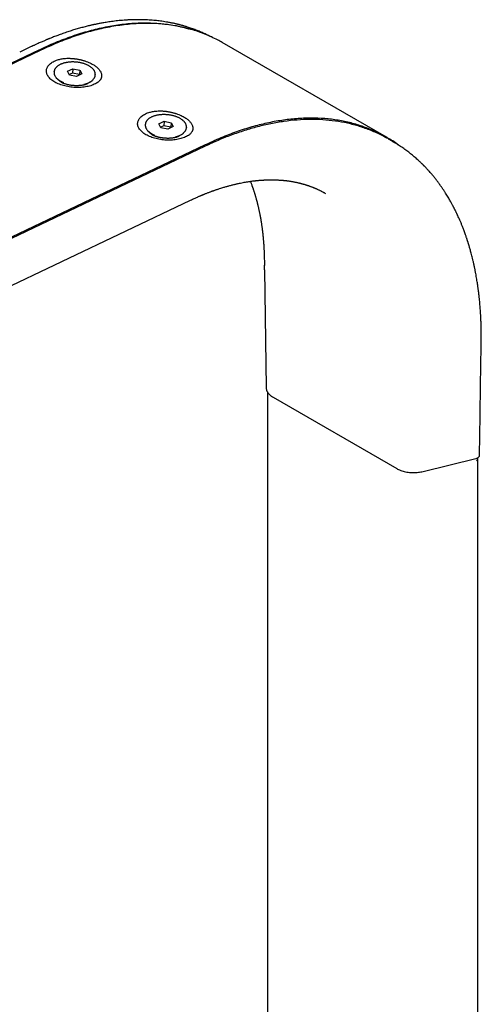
# Model space of a CAD drawing. Header units: millimetres. Extents: x 8 to 1894, y 12 to 2723.
# Tile 55 of 152: x 1673 to 1762, y 1060 to 1251. Entities that reach past the tile are written whole.
import ezdxf

# ---------------------------------------------------------------- set-up
doc = ezdxf.new("R2010")
doc.units = ezdxf.units.MM

msp = doc.modelspace()

# ---------------------------------------------------------------- linework, layer by layer
at = {"color": 7, "linetype": 'Continuous', "lineweight": 30}
for p, q in [((1676.99, 1245.22), (1453.69, 1138.87)), ((1676.55, 1245.25), (1455.01, 1139.74)), ((1674.99, 1245.85), (1672.87, 1244.85)), ((1743.94, 1228.33), (1712.12, 1246.7)), ((1680.21, 1243.36), (1680.38, 1243.42)), ((1682.14, 1241.15), (1683.16, 1241.64)), ((1683.16, 1241.64), (1683.1, 1240.79)), ((1683.16, 1241.64), (1684.55, 1241.37)), ((1684.55, 1241.37), (1684.49, 1240.52)), ((1684.55, 1241.37), (1684.93, 1240.62)), ((1679.54, 1241.05), (1679.53, 1240.97)), ((1680.32, 1239.54), (1681.15, 1238.89)), ((1682.52, 1240.4), (1682.14, 1241.15)), ((1683.1, 1240.79), (1682.48, 1240.49)), ((1683.91, 1240.13), (1682.52, 1240.4)), ((1684.49, 1240.52), (1683.1, 1240.79)), ((1684.93, 1240.62), (1683.91, 1240.13)), ((1684.54, 1240.43), (1684.49, 1240.52)), ((1687.51, 1240.39), (1687.52, 1240.47)), ((1687.51, 1240.39), (1687.51, 1240.39)), ((1687.52, 1240.5), (1687.52, 1240.47)), ((1681, 1238.97), (1681.01, 1239)), ((1685.61, 1238.57), (1686.53, 1239.09)), ((1685.76, 1238.65), (1685.77, 1238.62)), ((1688.11, 1239.05), (1687.91, 1238.92)), ((1688.2, 1239.16), (1688.11, 1239.05)), ((1697.89, 1233.16), (1698.06, 1233.22)), ((1697.22, 1230.84), (1697.21, 1230.77)), ((1699.82, 1230.95), (1700.84, 1231.43)), ((1700.2, 1230.2), (1699.82, 1230.95)), ((1700.78, 1230.58), (1700.15, 1230.29)), ((1701.59, 1229.93), (1700.2, 1230.2)), ((1700.84, 1231.43), (1700.78, 1230.58)), ((1702.17, 1230.32), (1700.78, 1230.58)), ((1700.84, 1231.43), (1702.23, 1231.16)), ((1702.61, 1230.41), (1701.59, 1229.93)), ((1702.23, 1231.16), (1702.17, 1230.32)), ((1702.21, 1230.23), (1702.17, 1230.32)), ((1702.23, 1231.16), (1702.61, 1230.41)), ((1705.19, 1230.19), (1705.2, 1230.26)), ((1705.19, 1230.18), (1705.19, 1230.19)), ((1705.2, 1230.3), (1705.2, 1230.26)), ((1697.99, 1229.34), (1698.83, 1228.69)), ((1698.68, 1228.76), (1698.69, 1228.79)), ((1703.29, 1228.36), (1704.21, 1228.89)), ((1703.44, 1228.45), (1703.45, 1228.42)), ((1705.79, 1228.84), (1705.59, 1228.71)), ((1705.87, 1228.96), (1705.79, 1228.84)), ((1745.16, 1227.52), (1744.35, 1227.99)), ((1708.81, 1226.85), (1485.51, 1120.5)), ((1708.83, 1226.61), (1487.29, 1121.11)), ((1745.23, 1227.47), (1745.15, 1227.52)), ((1745.15, 1227.5), (1745.22, 1227.46)), ((1495.99, 1116.13), (1705.98, 1216.14)), ((1720.28, 1203.51), (1720.28, 1202.69)), ((1720.29, 1202.64), (1720.29, 1202.69)), ((1720.29, 1202.64), (1720.63, 1179.78)), ((1762.33, 1189.51), (1762.33, 1190.32)), ((1762.32, 1189.51), (1762.32, 1189.49)), ((1720.88, 1178.96), (1720.88, 401.51)), ((1721.99, 1177.91), (1745.93, 1164.09)), ((1751.05, 1163.52), (1761.28, 1166.03)), ((1761.63, 386.59), (1761.63, 1166.17))]:
    msp.add_line(p, q, dxfattribs=at)
at = {"color": 7, "linetype": 'Continuous', "lineweight": 30, "flags": 128}
for points in [[(1679.54, 1241.05), (1679.54, 1241.06), (1679.54, 1241.08)], [(1697.22, 1230.84), (1697.22, 1230.86), (1697.22, 1230.87)]]:
    msp.add_lwpolyline(points, dxfattribs=at)
at = {"color": 7, "linetype": 'Continuous', "lineweight": 30}
for centre, radius, start, end in [((1682.54, 1242.32), 3.55, 223.1189, 250.1055), ((1684.65, 1242.33), 3.74, 281.396, 307.3141), ((1700.22, 1232.11), 3.55, 223.1189, 250.1055), ((1702.32, 1232.12), 3.74, 281.396, 307.3141), ((1761.18, 1165.88), 0.365, 306.4327, 339.9544)]:
    msp.add_arc(centre, radius, start, end, dxfattribs=at)
for points, knots in [([(1709.96, 1247.81), (1709.86, 1247.86), (1709.66, 1247.97), (1709.21, 1248.19), (1708.62, 1248.48), (1707.98, 1248.76), (1707.45, 1248.97), (1707.03, 1249.14), (1706.61, 1249.3), (1706.2, 1249.45), (1705.8, 1249.58), (1705.44, 1249.7), (1705.12, 1249.8), (1704.84, 1249.88), (1704.59, 1249.96), (1704.37, 1250.02), (1704.17, 1250.07), (1704, 1250.12), (1703.84, 1250.16), (1703.69, 1250.2), (1703.52, 1250.24), (1703.31, 1250.29), (1703.07, 1250.35), (1702.8, 1250.41), (1702.52, 1250.47), (1702.12, 1250.55), (1701.62, 1250.64), (1701.02, 1250.74), (1700.45, 1250.83), (1699.91, 1250.9), (1699.38, 1250.96), (1698.83, 1251.01), (1698.24, 1251.06), (1697.6, 1251.1), (1696.92, 1251.13), (1696.37, 1251.14), (1695.96, 1251.14), (1695.72, 1251.14), (1695.48, 1251.14), (1695.23, 1251.14), (1694.98, 1251.13), (1694.75, 1251.13), (1694.55, 1251.12), (1694.41, 1251.11), (1694.3, 1251.11), (1694.2, 1251.11), (1694.13, 1251.1), (1694.06, 1251.1), (1693.97, 1251.1), (1693.86, 1251.09), (1693.72, 1251.08), (1693.54, 1251.07), (1693.34, 1251.06), (1692.97, 1251.03), (1692.47, 1250.99), (1691.84, 1250.93), (1691.25, 1250.86), (1690.68, 1250.79), (1690.14, 1250.71), (1689.65, 1250.63), (1689.2, 1250.56), (1688.79, 1250.49), (1688.42, 1250.42), (1688.09, 1250.35), (1687.8, 1250.3), (1687.55, 1250.24), (1687.34, 1250.2), (1687.15, 1250.16), (1686.96, 1250.11), (1686.73, 1250.06), (1686.45, 1250), (1686.12, 1249.92), (1685.74, 1249.82), (1685.32, 1249.72), (1684.88, 1249.6), (1684.44, 1249.48), (1684, 1249.35), (1683.55, 1249.22), (1683.1, 1249.08), (1682.64, 1248.93), (1682.17, 1248.78), (1681.69, 1248.62), (1681.2, 1248.45), (1680.73, 1248.28), (1680.28, 1248.11), (1679.85, 1247.95), (1679.45, 1247.8), (1679.08, 1247.65), (1678.8, 1247.54), (1678.6, 1247.46), (1678.48, 1247.41), (1678.36, 1247.36), (1678.25, 1247.32), (1678.13, 1247.27), (1677.97, 1247.2), (1677.76, 1247.11), (1677.51, 1247), (1677.2, 1246.87), (1676.85, 1246.71), (1676.45, 1246.53), (1676, 1246.33), (1675.51, 1246.1), (1675.16, 1245.93), (1674.98, 1245.85)], [0, 0, 0, 0, 0.010111, 0.021021, 0.046257, 0.070807, 0.085096, 0.099143, 0.112947, 0.12651, 0.139812, 0.152245, 0.161974, 0.170846, 0.178862, 0.186021, 0.192323, 0.197768, 0.202409, 0.206654, 0.212018, 0.218503, 0.226108, 0.234734, 0.243448, 0.252019, 0.270971, 0.289151, 0.306156, 0.321901, 0.33747, 0.353515, 0.370422, 0.389075, 0.409023, 0.429525, 0.436463, 0.443419, 0.450392, 0.457382, 0.46439, 0.471281, 0.477295, 0.480784, 0.483823, 0.48641, 0.488547, 0.490249, 0.492467, 0.495529, 0.499532, 0.504477, 0.510364, 0.516786, 0.535168, 0.55242, 0.568543, 0.584565, 0.599291, 0.612723, 0.624871, 0.635904, 0.645879, 0.654797, 0.662658, 0.669462, 0.675209, 0.679596, 0.684609, 0.690663, 0.69811, 0.706951, 0.717321, 0.728788, 0.740392, 0.752071, 0.763826, 0.775658, 0.787565, 0.799548, 0.812185, 0.824905, 0.837709, 0.850443, 0.862296, 0.873149, 0.884118, 0.893833, 0.902294, 0.905848, 0.909122, 0.912118, 0.914835, 0.917736, 0.921875, 0.927293, 0.93399, 0.941967, 0.951225, 0.961564, 0.973138, 0.98595, 1, 1, 1, 1]), ([(1676.55, 1245.25), (1677.09, 1245.51), (1678.17, 1246.02), (1679.8, 1246.73), (1681.45, 1247.38), (1683.09, 1247.99), (1684.75, 1248.53), (1686.38, 1249), (1687.97, 1249.41), (1689.54, 1249.75), (1691.1, 1250.03), (1692.65, 1250.26), (1694.23, 1250.42), (1695.83, 1250.52), (1697.45, 1250.54), (1699.05, 1250.49), (1700.63, 1250.36), (1702.18, 1250.16), (1703.68, 1249.88), (1704.86, 1249.61), (1705.52, 1249.41), (1705.72, 1249.35)], [0, 0, 0, 0, 0.051381, 0.103322, 0.155812, 0.208835, 0.262376, 0.316418, 0.367815, 0.419625, 0.471831, 0.524415, 0.577358, 0.633879, 0.690758, 0.74797, 0.80549, 0.863289, 0.921339, 0.976277, 1, 1, 1, 1]), ([(1712.12, 1246.7), (1711.82, 1246.87), (1711.14, 1247.26), (1710.01, 1247.81), (1708.74, 1248.36), (1707.42, 1248.85), (1706.07, 1249.28), (1704.69, 1249.64), (1703.28, 1249.93), (1701.87, 1250.15), (1700.46, 1250.31), (1699.05, 1250.4), (1697.62, 1250.43), (1696.17, 1250.4), (1694.66, 1250.32), (1693.1, 1250.16), (1691.5, 1249.94), (1689.88, 1249.65), (1688.25, 1249.3), (1686.61, 1248.88), (1684.99, 1248.41), (1683.39, 1247.88), (1681.8, 1247.3), (1680.21, 1246.67), (1678.6, 1245.98), (1677.53, 1245.47), (1676.99, 1245.22)], [0, 0, 0, 0, 0.0321795, 0.0728979, 0.1164249, 0.159779, 0.2029999, 0.2461273, 0.2892012, 0.332262, 0.3728865, 0.4135688, 0.4543424, 0.4952407, 0.5362967, 0.5798615, 0.6232513, 0.6665055, 0.7096641, 0.7527673, 0.7958556, 0.8365045, 0.8772098, 0.9180052, 0.9589242, 1, 1, 1, 1]), ([(1680.41, 1243.4), (1680.51, 1243.43), (1680.74, 1243.49), (1681.11, 1243.57), (1681.54, 1243.63), (1681.87, 1243.65), (1682.06, 1243.66), (1682.12, 1243.66), (1682.18, 1243.66), (1682.26, 1243.66), (1682.39, 1243.66), (1682.6, 1243.65), (1682.85, 1243.64), (1683.06, 1243.63), (1683.23, 1243.61), (1683.38, 1243.6), (1683.52, 1243.58), (1683.65, 1243.56), (1683.83, 1243.54), (1684.05, 1243.5), (1684.31, 1243.45), (1684.57, 1243.4), (1684.82, 1243.34), (1685.06, 1243.28), (1685.3, 1243.21), (1685.62, 1243.1), (1686.03, 1242.96), (1686.49, 1242.76), (1686.88, 1242.56), (1687.22, 1242.36), (1687.5, 1242.17), (1687.76, 1241.97), (1687.99, 1241.77), (1688.19, 1241.57), (1688.36, 1241.35), (1688.51, 1241.13), (1688.62, 1240.9), (1688.7, 1240.67), (1688.75, 1240.44), (1688.76, 1240.22), (1688.73, 1240.03), (1688.69, 1239.87), (1688.64, 1239.74), (1688.58, 1239.62), (1688.49, 1239.48), (1688.37, 1239.33), (1688.25, 1239.22), (1688.2, 1239.16)], [0, 0, 0, 0, 0.026706, 0.056376, 0.088943, 0.124307, 0.127573, 0.131516, 0.136134, 0.141423, 0.14738, 0.165175, 0.18706, 0.199308, 0.210844, 0.221678, 0.231815, 0.241263, 0.250026, 0.269462, 0.288623, 0.307519, 0.326159, 0.34455, 0.362703, 0.380626, 0.421583, 0.461437, 0.500284, 0.531704, 0.563029, 0.594251, 0.625413, 0.654958, 0.685273, 0.716935, 0.750003, 0.782787, 0.812618, 0.843842, 0.875358, 0.894115, 0.911996, 0.928983, 0.94506, 0.974422, 1, 1, 1, 1]), ([(1684.54, 1242.81), (1684.5, 1242.82), (1684.36, 1242.84), (1684.14, 1242.88), (1683.87, 1242.91), (1683.6, 1242.93), (1683.34, 1242.94), (1683.07, 1242.94), (1682.8, 1242.94), (1682.54, 1242.92), (1682.28, 1242.89), (1682.02, 1242.85), (1681.78, 1242.81), (1681.54, 1242.75), (1681.31, 1242.69), (1681.09, 1242.61), (1680.88, 1242.53), (1680.68, 1242.44), (1680.5, 1242.34), (1680.33, 1242.23), (1680.17, 1242.12), (1680.03, 1242), (1679.91, 1241.87), (1679.8, 1241.74), (1679.71, 1241.6), (1679.64, 1241.46), (1679.58, 1241.31), (1679.55, 1241.18), (1679.55, 1241.11), (1679.54, 1241.08)], [0, 0, 0, 0, 0.020237, 0.058604, 0.096967, 0.135325, 0.173684, 0.212046, 0.250416, 0.288799, 0.3272, 0.365623, 0.404073, 0.442556, 0.481075, 0.519636, 0.558239, 0.596886, 0.635571, 0.674282, 0.712991, 0.751654, 0.79021, 0.828586, 0.866701, 0.904485, 0.941907, 0.978994, 1, 1, 1, 1]), ([(1687.52, 1240.51), (1687.52, 1240.54), (1687.52, 1240.63), (1687.51, 1240.76), (1687.47, 1240.91), (1687.42, 1241.06), (1687.35, 1241.2), (1687.26, 1241.35), (1687.16, 1241.49), (1687.04, 1241.63), (1686.9, 1241.76), (1686.75, 1241.89), (1686.58, 1242.02), (1686.4, 1242.13), (1686.2, 1242.25), (1685.99, 1242.35), (1685.77, 1242.45), (1685.54, 1242.54), (1685.31, 1242.62), (1685.06, 1242.69), (1684.81, 1242.76), (1684.63, 1242.79), (1684.54, 1242.81)], [0, 0, 0, 0, 0.033492, 0.082449, 0.131543, 0.180948, 0.230772, 0.281048, 0.331738, 0.382762, 0.434022, 0.485426, 0.536901, 0.58839, 0.639856, 0.691283, 0.742665, 0.794001, 0.845294, 0.896547, 0.947767, 1, 1, 1, 1]), ([(1679.53, 1240.99), (1679.53, 1240.98), (1679.53, 1240.93), (1679.53, 1240.83), (1679.54, 1240.68), (1679.58, 1240.53), (1679.63, 1240.39), (1679.7, 1240.24), (1679.79, 1240.09), (1679.87, 1239.98), (1679.92, 1239.92), (1679.94, 1239.9)], [0, 0, 0, 0, 0.004365, 0.137725, 0.271, 0.404648, 0.539143, 0.674779, 0.811644, 0.949637, 1, 1, 1, 1]), ([(1686.92, 1239.36), (1686.96, 1239.39), (1687.04, 1239.46), (1687.14, 1239.57), (1687.25, 1239.71), (1687.34, 1239.84), (1687.41, 1239.99), (1687.47, 1240.13), (1687.5, 1240.26), (1687.51, 1240.35), (1687.51, 1240.39)], [0, 0, 0, 0, 0.092705, 0.230302, 0.367256, 0.503274, 0.638115, 0.771665, 0.904018, 1, 1, 1, 1]), ([(1686.08, 1238.77), (1686.08, 1238.77), (1686.08, 1238.77), (1686.07, 1238.77), (1686.05, 1238.75), (1686.01, 1238.73), (1685.95, 1238.7), (1685.88, 1238.66), (1685.79, 1238.63), (1685.68, 1238.59), (1685.56, 1238.55), (1685.42, 1238.51), (1685.27, 1238.47), (1685.1, 1238.44), (1684.92, 1238.41), (1684.73, 1238.38), (1684.53, 1238.36), (1684.31, 1238.35), (1684.09, 1238.34), (1683.87, 1238.33), (1683.64, 1238.34), (1683.41, 1238.35), (1683.18, 1238.37), (1682.95, 1238.39), (1682.72, 1238.43), (1682.5, 1238.47), (1682.29, 1238.51), (1682.08, 1238.56), (1681.89, 1238.61), (1681.7, 1238.67), (1681.53, 1238.73), (1681.38, 1238.79), (1681.24, 1238.85), (1681.12, 1238.91), (1681.01, 1238.96), (1680.92, 1239.02), (1680.84, 1239.06), (1680.79, 1239.1), (1680.75, 1239.13), (1680.72, 1239.15), (1680.71, 1239.16), (1680.72, 1239.16), (1680.72, 1239.16)], [0, 0, 0, 0, 0.004732, 0.028724, 0.052448, 0.076081, 0.09977, 0.123598, 0.147667, 0.172056, 0.196818, 0.221987, 0.247576, 0.273584, 0.299994, 0.326782, 0.353914, 0.381348, 0.409039, 0.436941, 0.465003, 0.493172, 0.521399, 0.549625, 0.577786, 0.605831, 0.63371, 0.661376, 0.688785, 0.715895, 0.742673, 0.769092, 0.795136, 0.820801, 0.8461, 0.871066, 0.895752, 0.920239, 0.94463, 0.96906, 0.993643, 1, 1, 1, 1]), ([(1702.22, 1232.6), (1702.18, 1232.61), (1702.04, 1232.64), (1701.82, 1232.67), (1701.55, 1232.7), (1701.28, 1232.72), (1701.01, 1232.74), (1700.74, 1232.74), (1700.48, 1232.73), (1700.21, 1232.71), (1699.96, 1232.69), (1699.7, 1232.65), (1699.46, 1232.6), (1699.22, 1232.55), (1698.99, 1232.48), (1698.77, 1232.41), (1698.56, 1232.33), (1698.36, 1232.23), (1698.18, 1232.13), (1698, 1232.03), (1697.85, 1231.91), (1697.71, 1231.79), (1697.58, 1231.66), (1697.48, 1231.53), (1697.39, 1231.39), (1697.31, 1231.25), (1697.26, 1231.11), (1697.23, 1230.98), (1697.22, 1230.9), (1697.22, 1230.87)], [0, 0, 0, 0, 0.0202374, 0.0586037, 0.0969666, 0.135325, 0.1736837, 0.212046, 0.2504162, 0.2887991, 0.3271996, 0.3656226, 0.404073, 0.4425557, 0.4810754, 0.5196358, 0.5582394, 0.5968859, 0.6355707, 0.6742821, 0.7129912, 0.7516537, 0.7902104, 0.8285865, 0.8667007, 0.9044847, 0.9419074, 0.9789944, 1, 1, 1, 1]), ([(1698.09, 1233.19), (1698.19, 1233.22), (1698.41, 1233.29), (1698.79, 1233.36), (1699.22, 1233.42), (1699.54, 1233.44), (1699.74, 1233.45), (1699.8, 1233.45), (1699.86, 1233.45), (1699.93, 1233.45), (1700.07, 1233.45), (1700.28, 1233.45), (1700.53, 1233.44), (1700.74, 1233.42), (1700.9, 1233.41), (1701.06, 1233.39), (1701.2, 1233.38), (1701.33, 1233.36), (1701.51, 1233.33), (1701.72, 1233.3), (1701.99, 1233.25), (1702.25, 1233.2), (1702.5, 1233.14), (1702.74, 1233.07), (1702.97, 1233), (1703.3, 1232.9), (1703.71, 1232.75), (1704.17, 1232.55), (1704.56, 1232.35), (1704.9, 1232.16), (1705.18, 1231.97), (1705.44, 1231.77), (1705.67, 1231.57), (1705.87, 1231.36), (1706.04, 1231.15), (1706.19, 1230.93), (1706.3, 1230.69), (1706.38, 1230.46), (1706.42, 1230.24), (1706.43, 1230.02), (1706.41, 1229.82), (1706.36, 1229.66), (1706.32, 1229.54), (1706.26, 1229.42), (1706.17, 1229.28), (1706.05, 1229.12), (1705.93, 1229.01), (1705.87, 1228.96)], [0, 0, 0, 0, 0.026706, 0.056376, 0.088942, 0.124307, 0.127572, 0.131515, 0.136132, 0.141421, 0.147378, 0.165174, 0.18706, 0.199307, 0.210844, 0.221677, 0.231815, 0.241262, 0.250026, 0.269462, 0.288623, 0.307519, 0.326158, 0.34455, 0.362703, 0.380626, 0.421583, 0.461436, 0.500284, 0.531702, 0.563028, 0.594251, 0.625413, 0.654958, 0.685273, 0.716935, 0.750003, 0.782787, 0.812618, 0.843842, 0.875358, 0.894115, 0.911995, 0.928983, 0.94506, 0.974421, 1, 1, 1, 1]), ([(1705.2, 1230.3), (1705.2, 1230.34), (1705.2, 1230.42), (1705.18, 1230.55), (1705.15, 1230.7), (1705.1, 1230.85), (1705.03, 1231), (1704.94, 1231.14), (1704.84, 1231.28), (1704.72, 1231.42), (1704.58, 1231.56), (1704.42, 1231.69), (1704.26, 1231.81), (1704.07, 1231.93), (1703.88, 1232.04), (1703.67, 1232.15), (1703.45, 1232.24), (1703.22, 1232.33), (1702.98, 1232.41), (1702.74, 1232.49), (1702.48, 1232.55), (1702.31, 1232.59), (1702.22, 1232.6)], [0, 0, 0, 0, 0.033492, 0.082449, 0.131543, 0.180948, 0.230772, 0.281048, 0.331738, 0.382762, 0.434022, 0.485426, 0.536901, 0.58839, 0.639856, 0.691283, 0.742665, 0.794001, 0.845294, 0.896547, 0.947767, 1, 1, 1, 1]), ([(1746.24, 1226.86), (1746.22, 1226.87), (1745.54, 1227.41), (1744.09, 1228.28), (1741.87, 1229.46), (1739.53, 1230.4), (1737.11, 1231.15), (1734.59, 1231.67), (1731.99, 1231.99), (1729.29, 1232.09), (1726.51, 1231.97), (1723.67, 1231.65), (1720.78, 1231.11), (1717.84, 1230.37), (1714.87, 1229.41), (1711.86, 1228.26), (1709.83, 1227.32), (1708.81, 1226.85)], [0, 0, 0, 0, 0.001903, 0.073384, 0.1453, 0.216856, 0.288001, 0.358943, 0.429893, 0.501063, 0.572662, 0.644234, 0.715386, 0.786327, 0.857269, 0.928423, 1, 1, 1, 1]), ([(1744.14, 1228.08), (1743.8, 1228.28), (1742.78, 1228.87), (1740.97, 1229.67), (1738.75, 1230.47), (1736.44, 1231.08), (1734.07, 1231.5), (1731.63, 1231.75), (1729.16, 1231.82), (1726.65, 1231.71), (1724.11, 1231.43), (1721.55, 1230.99), (1718.99, 1230.4), (1716.43, 1229.66), (1713.88, 1228.78), (1711.35, 1227.78), (1709.66, 1227), (1708.83, 1226.61)], [0, 0, 0, 0, 0.036838, 0.10923, 0.181387, 0.253219, 0.324641, 0.395567, 0.465918, 0.535619, 0.604602, 0.672799, 0.740148, 0.806591, 0.872078, 0.936561, 1, 1, 1, 1]), ([(1697.21, 1230.78), (1697.21, 1230.78), (1697.2, 1230.73), (1697.21, 1230.63), (1697.22, 1230.48), (1697.26, 1230.33), (1697.31, 1230.18), (1697.38, 1230.03), (1697.46, 1229.89), (1697.54, 1229.78), (1697.6, 1229.71), (1697.61, 1229.7)], [0, 0, 0, 0, 0.004365, 0.137725, 0.271, 0.404648, 0.539143, 0.674779, 0.811644, 0.949637, 1, 1, 1, 1]), ([(1704.6, 1229.16), (1704.63, 1229.19), (1704.71, 1229.25), (1704.82, 1229.37), (1704.93, 1229.5), (1705.02, 1229.64), (1705.09, 1229.78), (1705.14, 1229.93), (1705.18, 1230.06), (1705.18, 1230.15), (1705.19, 1230.18)], [0, 0, 0, 0, 0.092705, 0.230302, 0.367256, 0.503274, 0.638115, 0.771665, 0.904018, 1, 1, 1, 1]), ([(1703.76, 1228.57), (1703.76, 1228.57), (1703.76, 1228.57), (1703.75, 1228.56), (1703.73, 1228.55), (1703.69, 1228.52), (1703.63, 1228.49), (1703.55, 1228.46), (1703.47, 1228.42), (1703.36, 1228.38), (1703.24, 1228.35), (1703.1, 1228.31), (1702.95, 1228.27), (1702.78, 1228.24), (1702.6, 1228.2), (1702.41, 1228.18), (1702.2, 1228.16), (1701.99, 1228.14), (1701.77, 1228.13), (1701.55, 1228.13), (1701.32, 1228.13), (1701.09, 1228.15), (1700.86, 1228.16), (1700.63, 1228.19), (1700.4, 1228.22), (1700.18, 1228.26), (1699.96, 1228.3), (1699.76, 1228.35), (1699.56, 1228.41), (1699.38, 1228.46), (1699.21, 1228.52), (1699.06, 1228.58), (1698.92, 1228.64), (1698.79, 1228.7), (1698.69, 1228.76), (1698.6, 1228.81), (1698.52, 1228.86), (1698.47, 1228.9), (1698.43, 1228.93), (1698.4, 1228.95), (1698.39, 1228.96), (1698.39, 1228.96), (1698.39, 1228.96)], [0, 0, 0, 0, 0.004732, 0.028724, 0.052448, 0.076081, 0.09977, 0.123598, 0.147667, 0.172056, 0.196818, 0.221987, 0.247576, 0.273584, 0.299994, 0.326782, 0.353914, 0.381348, 0.409039, 0.436941, 0.465003, 0.493172, 0.521399, 0.549625, 0.577786, 0.605831, 0.63371, 0.661376, 0.688785, 0.715895, 0.742673, 0.769092, 0.795136, 0.820801, 0.8461, 0.871066, 0.895752, 0.920239, 0.94463, 0.96906, 0.993643, 1, 1, 1, 1]), ([(1761.08, 1202.84), (1761.07, 1202.91), (1761.01, 1203.2), (1760.9, 1203.69), (1760.76, 1204.3), (1760.63, 1204.85), (1760.5, 1205.36), (1760.38, 1205.82), (1760.27, 1206.24), (1760.17, 1206.61), (1760.08, 1206.93), (1760, 1207.2), (1759.93, 1207.43), (1759.87, 1207.63), (1759.82, 1207.79), (1759.78, 1207.92), (1759.75, 1208.03), (1759.71, 1208.12), (1759.68, 1208.22), (1759.64, 1208.34), (1759.6, 1208.48), (1759.54, 1208.65), (1759.47, 1208.87), (1759.38, 1209.14), (1759.27, 1209.46), (1759.14, 1209.81), (1759.01, 1210.17), (1758.84, 1210.63), (1758.64, 1211.14), (1758.41, 1211.71), (1758.19, 1212.23), (1757.98, 1212.71), (1757.77, 1213.15), (1757.61, 1213.5), (1757.49, 1213.75), (1757.41, 1213.92), (1757.33, 1214.08), (1757.25, 1214.24), (1757.17, 1214.4), (1757.1, 1214.53), (1757.05, 1214.64), (1757.01, 1214.72), (1756.97, 1214.79), (1756.93, 1214.86), (1756.89, 1214.95), (1756.83, 1215.06), (1756.75, 1215.22), (1756.63, 1215.43), (1756.48, 1215.7), (1756.31, 1216.01), (1756.11, 1216.35), (1755.9, 1216.72), (1755.66, 1217.11), (1755.4, 1217.52), (1755.12, 1217.96), (1754.87, 1218.33), (1754.67, 1218.62), (1754.52, 1218.83), (1754.39, 1219.02), (1754.27, 1219.19), (1754.15, 1219.35), (1754.02, 1219.53), (1753.88, 1219.72), (1753.72, 1219.93), (1753.56, 1220.14), (1753.39, 1220.36), (1753.2, 1220.59), (1753, 1220.84), (1752.78, 1221.1), (1752.54, 1221.38), (1752.31, 1221.64), (1752.12, 1221.85), (1751.95, 1222.03), (1751.79, 1222.21), (1751.64, 1222.38), (1751.5, 1222.52), (1751.39, 1222.63), (1751.31, 1222.72), (1751.24, 1222.79), (1751.16, 1222.87), (1751.08, 1222.95), (1750.98, 1223.05), (1750.87, 1223.16), (1750.74, 1223.28), (1750.6, 1223.42), (1750.41, 1223.6), (1750.16, 1223.83), (1749.85, 1224.11), (1749.51, 1224.41), (1749.05, 1224.81), (1748.45, 1225.3), (1747.7, 1225.86), (1746.9, 1226.43), (1746.08, 1226.97), (1745.51, 1227.31), (1745.23, 1227.47)], [0, 0, 0, 0, 0.0062969, 0.0258149, 0.0440432, 0.0609813, 0.076629, 0.0907408, 0.1036072, 0.1152279, 0.1256028, 0.1338233, 0.1410477, 0.1472758, 0.1525076, 0.1567428, 0.1599816, 0.1624195, 0.1659093, 0.1697232, 0.1739498, 0.1790961, 0.186527, 0.1953759, 0.2056431, 0.2173287, 0.2298869, 0.242066, 0.2627485, 0.282064, 0.300012, 0.3165922, 0.3320733, 0.3470381, 0.3531752, 0.3592248, 0.3651867, 0.371061, 0.3768477, 0.3820402, 0.3860343, 0.3888288, 0.3909642, 0.3935105, 0.3968046, 0.4008462, 0.4056357, 0.4141472, 0.4243151, 0.4361395, 0.4493604, 0.4634902, 0.4785178, 0.4950443, 0.5125353, 0.5309912, 0.5400265, 0.5490497, 0.5570597, 0.5639379, 0.5696842, 0.5778637, 0.5861716, 0.5949311, 0.6041424, 0.6138054, 0.623931, 0.634875, 0.6468107, 0.6597381, 0.6736573, 0.6819037, 0.6904626, 0.6993177, 0.7074459, 0.7142374, 0.7196921, 0.7238099, 0.7272539, 0.7307498, 0.7349469, 0.7398452, 0.7454447, 0.7517455, 0.7587474, 0.7664507, 0.7799727, 0.7952265, 0.8119126, 0.8290719, 0.8612991, 0.8948547, 0.9297392, 0.9659528, 1, 1, 1, 1]), ([(1705.97, 1216.14), (1706.1, 1216.2), (1706.35, 1216.31), (1706.7, 1216.47), (1707.01, 1216.61), (1707.29, 1216.74), (1707.53, 1216.84), (1707.73, 1216.93), (1707.89, 1217), (1708.02, 1217.05), (1708.1, 1217.09), (1708.17, 1217.11), (1708.24, 1217.14), (1708.33, 1217.18), (1708.46, 1217.23), (1708.61, 1217.29), (1708.8, 1217.37), (1709.03, 1217.46), (1709.28, 1217.56), (1709.52, 1217.65), (1709.75, 1217.74), (1709.96, 1217.82), (1710.16, 1217.89), (1710.33, 1217.95), (1710.5, 1218.01), (1710.69, 1218.08), (1710.9, 1218.15), (1711.13, 1218.23), (1711.44, 1218.33), (1711.82, 1218.45), (1712.22, 1218.58), (1712.56, 1218.68), (1712.85, 1218.77), (1713.13, 1218.85), (1713.42, 1218.93), (1713.73, 1219.01), (1714.05, 1219.09), (1714.35, 1219.17), (1714.64, 1219.23), (1714.91, 1219.3), (1715.17, 1219.36), (1715.51, 1219.43), (1715.93, 1219.51), (1716.4, 1219.6), (1716.84, 1219.68), (1717.27, 1219.75), (1717.67, 1219.81), (1718.06, 1219.86), (1718.39, 1219.9), (1718.66, 1219.93), (1718.89, 1219.95), (1719.14, 1219.98), (1719.42, 1220), (1719.71, 1220.03), (1719.97, 1220.04), (1720.18, 1220.05), (1720.32, 1220.06), (1720.44, 1220.07), (1720.55, 1220.07), (1720.67, 1220.08), (1720.8, 1220.08), (1721.01, 1220.09), (1721.29, 1220.09), (1721.61, 1220.1), (1721.92, 1220.09), (1722.23, 1220.09), (1722.53, 1220.08), (1722.82, 1220.07), (1723.08, 1220.05), (1723.3, 1220.04), (1723.49, 1220.03), (1723.67, 1220.01), (1723.85, 1220), (1724.03, 1219.98), (1724.24, 1219.96), (1724.45, 1219.94), (1724.64, 1219.91), (1724.83, 1219.89), (1725.03, 1219.86), (1725.28, 1219.82), (1725.54, 1219.78), (1725.81, 1219.73), (1726.08, 1219.68), (1726.34, 1219.63), (1726.59, 1219.58), (1726.81, 1219.53), (1727, 1219.49), (1727.18, 1219.44), (1727.37, 1219.39), (1727.56, 1219.34), (1727.73, 1219.29), (1727.89, 1219.25), (1728.03, 1219.21), (1728.19, 1219.16), (1728.35, 1219.11), (1728.5, 1219.06), (1728.62, 1219.02), (1728.72, 1218.99), (1728.83, 1218.95), (1728.96, 1218.91), (1729.12, 1218.85), (1729.31, 1218.78), (1729.49, 1218.71), (1729.67, 1218.64), (1729.83, 1218.58), (1729.98, 1218.51), (1730.14, 1218.45), (1730.31, 1218.37), (1730.49, 1218.29), (1730.68, 1218.21), (1730.86, 1218.12), (1731.04, 1218.03), (1731.19, 1217.96), (1731.32, 1217.89), (1731.46, 1217.82), (1731.6, 1217.74), (1731.77, 1217.65), (1731.94, 1217.56), (1732.05, 1217.49), (1732.11, 1217.46)], [0, 0, 0, 0, 0.012388, 0.023616, 0.033675, 0.042555, 0.050248, 0.056749, 0.062051, 0.06615, 0.068913, 0.070634, 0.072664, 0.075686, 0.079703, 0.084715, 0.089994, 0.098971, 0.107036, 0.114182, 0.12235, 0.129474, 0.135736, 0.141245, 0.146398, 0.15269, 0.159978, 0.167511, 0.175184, 0.190626, 0.2053, 0.215472, 0.225058, 0.234314, 0.244001, 0.254746, 0.265872, 0.276101, 0.285972, 0.295171, 0.303989, 0.313622, 0.330589, 0.347084, 0.36292, 0.377987, 0.392242, 0.406099, 0.420105, 0.427517, 0.435782, 0.444986, 0.455111, 0.466054, 0.477433, 0.483974, 0.489349, 0.493555, 0.497314, 0.5017, 0.506725, 0.512388, 0.525976, 0.538273, 0.549521, 0.56155, 0.573726, 0.584763, 0.596399, 0.604085, 0.61151, 0.618569, 0.625503, 0.633147, 0.641415, 0.6504, 0.658618, 0.665324, 0.673466, 0.683989, 0.695834, 0.706772, 0.717971, 0.730438, 0.740338, 0.749766, 0.758347, 0.765924, 0.773846, 0.782754, 0.790678, 0.797513, 0.803375, 0.810286, 0.818771, 0.82537, 0.830838, 0.83518, 0.839609, 0.844996, 0.853259, 0.86251, 0.871255, 0.879417, 0.88701, 0.894334, 0.901503, 0.90996, 0.91885, 0.927986, 0.937156, 0.945893, 0.953698, 0.959685, 0.966121, 0.973008, 0.980667, 0.989657, 1, 1, 1, 1]), ([(1717.57, 1219.79), (1717.6, 1219.72), (1717.66, 1219.57), (1717.74, 1219.35), (1717.82, 1219.14), (1717.88, 1218.96), (1717.93, 1218.83), (1717.97, 1218.71), (1718.01, 1218.59), (1718.06, 1218.45), (1718.12, 1218.3), (1718.17, 1218.14), (1718.22, 1217.98), (1718.27, 1217.82), (1718.32, 1217.67), (1718.37, 1217.53), (1718.4, 1217.41), (1718.44, 1217.31), (1718.47, 1217.2), (1718.5, 1217.08), (1718.55, 1216.93), (1718.6, 1216.76), (1718.65, 1216.58), (1718.7, 1216.38), (1718.76, 1216.19), (1718.81, 1215.99), (1718.86, 1215.8), (1718.9, 1215.63), (1718.94, 1215.48), (1718.97, 1215.35), (1719.01, 1215.21), (1719.05, 1215.03), (1719.1, 1214.82), (1719.15, 1214.58), (1719.21, 1214.34), (1719.26, 1214.1), (1719.31, 1213.85), (1719.36, 1213.61), (1719.41, 1213.38), (1719.45, 1213.17), (1719.47, 1213.02), (1719.49, 1212.92), (1719.51, 1212.82), (1719.53, 1212.71), (1719.56, 1212.57), (1719.6, 1212.33), (1719.65, 1212.02), (1719.71, 1211.66), (1719.75, 1211.33), (1719.79, 1211.08), (1719.82, 1210.88), (1719.84, 1210.74), (1719.86, 1210.6), (1719.87, 1210.47), (1719.89, 1210.32), (1719.91, 1210.14), (1719.94, 1209.94), (1719.97, 1209.67), (1720, 1209.37), (1720.03, 1209.05), (1720.06, 1208.75), (1720.08, 1208.47), (1720.11, 1208.21), (1720.13, 1207.97), (1720.14, 1207.77), (1720.15, 1207.63), (1720.16, 1207.53), (1720.16, 1207.43), (1720.17, 1207.32), (1720.18, 1207.17), (1720.19, 1206.98), (1720.21, 1206.73), (1720.22, 1206.43), (1720.24, 1206.08), (1720.25, 1205.67), (1720.27, 1205.2), (1720.28, 1204.68), (1720.29, 1204.11), (1720.29, 1203.71), (1720.29, 1203.5)], [0, 0, 0, 0, 0.015878, 0.033034, 0.049722, 0.061535, 0.071241, 0.078841, 0.086564, 0.09674, 0.109169, 0.119583, 0.130388, 0.141582, 0.153045, 0.163035, 0.170984, 0.177408, 0.184173, 0.192623, 0.202755, 0.214565, 0.227256, 0.23974, 0.253227, 0.266458, 0.279432, 0.29106, 0.300156, 0.307789, 0.316922, 0.328545, 0.34265, 0.358091, 0.373528, 0.388958, 0.404381, 0.420044, 0.435121, 0.447752, 0.457803, 0.462803, 0.467927, 0.474915, 0.483783, 0.494459, 0.518248, 0.539952, 0.559585, 0.577231, 0.586301, 0.594793, 0.602706, 0.610309, 0.618352, 0.628915, 0.641629, 0.654143, 0.67495, 0.693792, 0.710682, 0.725628, 0.741957, 0.755647, 0.766741, 0.775251, 0.779333, 0.784228, 0.790799, 0.79904, 0.809044, 0.822893, 0.839649, 0.859292, 0.881804, 0.90716, 0.935332, 0.96629, 1, 1, 1, 1]), ([(1762.33, 1190.33), (1762.33, 1190.6), (1762.32, 1191.16), (1762.3, 1191.97), (1762.27, 1192.75), (1762.24, 1193.48), (1762.2, 1194.15), (1762.16, 1194.77), (1762.12, 1195.33), (1762.08, 1195.84), (1762.04, 1196.3), (1762, 1196.7), (1761.96, 1197.05), (1761.93, 1197.35), (1761.9, 1197.6), (1761.88, 1197.79), (1761.87, 1197.92), (1761.86, 1198), (1761.85, 1198.06), (1761.84, 1198.14), (1761.83, 1198.25), (1761.81, 1198.4), (1761.78, 1198.59), (1761.75, 1198.84), (1761.71, 1199.14), (1761.66, 1199.49), (1761.6, 1199.89), (1761.53, 1200.34), (1761.46, 1200.82), (1761.36, 1201.36), (1761.26, 1201.93), (1761.16, 1202.43), (1761.1, 1202.73), (1761.08, 1202.84)], [0, 0, 0, 0, 0.06202, 0.126031, 0.186113, 0.242246, 0.294418, 0.342616, 0.386835, 0.42707, 0.463318, 0.49558, 0.523854, 0.548021, 0.5679, 0.583492, 0.594799, 0.598846, 0.602635, 0.608927, 0.61795, 0.629703, 0.644184, 0.66516, 0.690058, 0.718873, 0.751597, 0.788223, 0.828737, 0.873127, 0.921374, 0.973458, 1, 1, 1, 1]), ([(1761.99, 1166.63), (1762.04, 1170.08), (1762.15, 1177.69), (1762.26, 1185.32), (1762.33, 1189.49)], [0, 0, 0, 0, 0.452479, 1, 1, 1, 1]), ([(1720.64, 1179.78), (1720.64, 1179.76), (1720.63, 1179.63), (1720.67, 1179.41), (1720.78, 1179.12), (1720.94, 1178.84), (1721.15, 1178.58), (1721.39, 1178.34), (1721.67, 1178.11), (1721.89, 1177.98), (1721.99, 1177.91)], [0, 0, 0, 0, 0.032186, 0.179265, 0.326836, 0.465283, 0.602549, 0.737973, 0.870746, 1, 1, 1, 1]), ([(1761.28, 1166.03), (1761.35, 1166.05), (1761.49, 1166.09), (1761.67, 1166.19), (1761.83, 1166.3), (1761.94, 1166.44), (1761.99, 1166.56), (1761.98, 1166.62), (1761.98, 1166.63)], [0, 0, 0, 0, 0.170306, 0.357004, 0.553585, 0.755887, 0.962099, 1, 1, 1, 1]), ([(1745.93, 1164.09), (1746.05, 1164.03), (1746.3, 1163.9), (1746.71, 1163.73), (1747.16, 1163.58), (1747.64, 1163.46), (1748.15, 1163.37), (1748.66, 1163.32), (1749.17, 1163.3), (1749.66, 1163.32), (1750.14, 1163.36), (1750.61, 1163.42), (1750.9, 1163.49), (1751.05, 1163.52)], [0, 0, 0, 0, 0.0893255, 0.1811896, 0.2749202, 0.3699023, 0.4656589, 0.5617349, 0.6518716, 0.7412386, 0.8294067, 0.9158489, 1, 1, 1, 1])]:
    msp.add_open_spline(points, degree=3, knots=knots, dxfattribs=at)
for points in [[(1687.91, 1238.92), (1687.79, 1238.84), (1687.55, 1238.7), (1687.12, 1238.51), (1686.66, 1238.34), (1686.16, 1238.21), (1685.63, 1238.1), (1685.07, 1238.03), (1684.5, 1237.99), (1683.92, 1237.98), (1683.33, 1238.01), (1682.75, 1238.07), (1682.18, 1238.16), (1681.62, 1238.28), (1681.08, 1238.43), (1680.57, 1238.61), (1680.09, 1238.81), (1679.66, 1239.04), (1679.26, 1239.29), (1678.92, 1239.56), (1678.63, 1239.84), (1678.39, 1240.14), (1678.21, 1240.44), (1678.1, 1240.75), (1678.04, 1241.06), (1678.05, 1241.37), (1678.12, 1241.67), (1678.25, 1241.97), (1678.44, 1242.25), (1678.69, 1242.52), (1679, 1242.76), (1679.35, 1242.99), (1679.75, 1243.19), (1680.06, 1243.31), (1680.21, 1243.36)], [(1705.59, 1228.71), (1705.47, 1228.64), (1705.22, 1228.49), (1704.8, 1228.3), (1704.33, 1228.14), (1703.83, 1228), (1703.3, 1227.9), (1702.75, 1227.82), (1702.18, 1227.78), (1701.6, 1227.78), (1701.01, 1227.8), (1700.43, 1227.86), (1699.85, 1227.95), (1699.29, 1228.07), (1698.76, 1228.22), (1698.25, 1228.4), (1697.77, 1228.61), (1697.33, 1228.84), (1696.94, 1229.09), (1696.6, 1229.36), (1696.31, 1229.64), (1696.07, 1229.93), (1695.89, 1230.24), (1695.78, 1230.55), (1695.72, 1230.86), (1695.73, 1231.16), (1695.8, 1231.47), (1695.93, 1231.76), (1696.12, 1232.04), (1696.37, 1232.31), (1696.67, 1232.56), (1697.03, 1232.78), (1697.43, 1232.99), (1697.73, 1233.1), (1697.89, 1233.16)]]:
    msp.add_open_spline(points, degree=3, dxfattribs=at)

doc.saveas('drawing.dxf')
